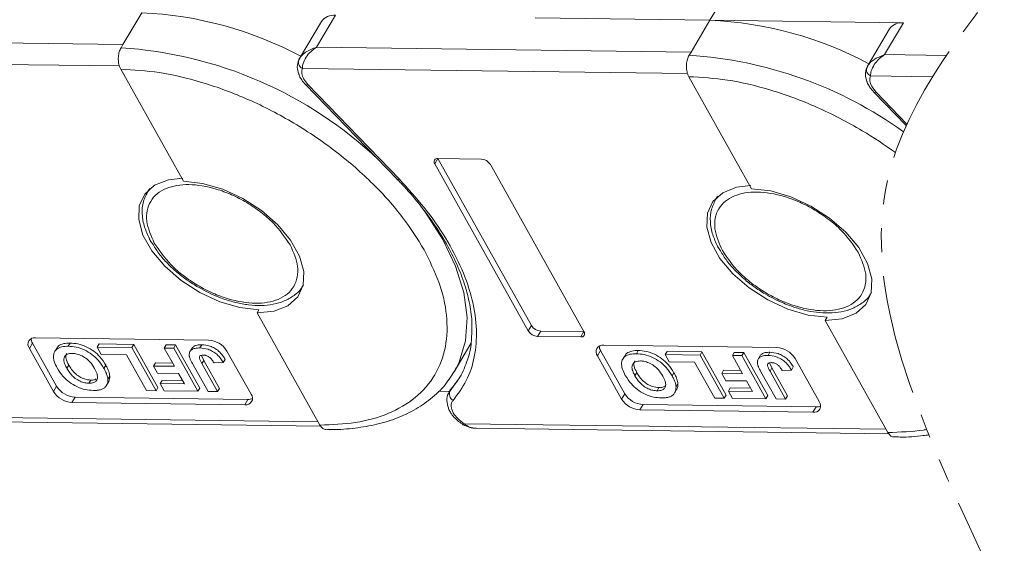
# Model space of a CAD drawing. Header units: millimetres. Extents: x 3199 to 4123, y -210 to 442.
# Tile 29 of 39: x 3753 to 3818, y 251 to 287. Entities that reach past the tile are written whole.
import ezdxf

# ---------------------------------------------------------------- set-up
doc = ezdxf.new("R2010")
doc.units = ezdxf.units.MM
doc.linetypes.add('PHANTOM2', pattern=[31.75, 15.875, -3.175, 3.175, -3.175, 3.175, -3.175])

msp = doc.modelspace()

# ---------------------------------------------------------------- linework, layer by layer
at = {"color": 7, "linetype": 'Continuous', "lineweight": 15}
for p, q in [((3798.813, 286.539), (3800.066, 288.644)), ((3761.258, 287.034), (3760.006, 284.929)), ((3773.136, 286.463), (3771.673, 284.006)), ((3772.804, 284.761), (3774.056, 286.865)), ((3787.265, 286.691), (3798.813, 286.539)), ((3798.813, 286.539), (3797.56, 284.434)), ((3811.611, 286.37), (3798.813, 286.539)), ((3810.69, 285.968), (3809.228, 283.511)), ((3810.358, 284.265), (3811.611, 286.37)), ((3760.006, 284.929), (3735.249, 285.256)), ((3760.006, 284.929), (3759.88, 284.719)), ((3797.56, 284.434), (3772.804, 284.761)), ((3797.56, 284.434), (3797.435, 284.224)), ((3734.318, 283.854), (3759.775, 283.518)), ((3771.693, 284.039), (3771.597, 283.79)), ((3814.445, 284.211), (3810.358, 284.265)), ((3759.862, 283.305), (3764.01, 275.895)), ((3771.872, 283.359), (3797.33, 283.023)), ((3809.248, 283.543), (3809.151, 283.295)), ((3772.234, 282.287), (3771.959, 282.65)), ((3797.416, 282.81), (3801.564, 275.4)), ((3809.427, 282.863), (3813.532, 282.809)), ((3772.084, 282.29), (3778.128, 276.04)), ((3778.279, 276.037), (3772.234, 282.287)), ((3809.789, 281.792), (3809.514, 282.155)), ((3809.638, 281.795), (3811.784, 279.576)), ((3811.831, 279.68), (3809.789, 281.792)), ((3780.621, 277.055), (3780.83, 277.406)), ((3783.688, 277.368), (3780.83, 277.406)), ((3780.83, 277.406), (3787.013, 266.362)), ((3780.621, 277.055), (3786.804, 266.011)), ((3790.478, 265.963), (3784.295, 277.006)), ((3778.117, 276.036), (3778.258, 275.895)), ((3761.737, 275.374), (3761.621, 275.179)), ((3761.662, 275.244), (3761.788, 275.417)), ((3761.621, 275.179), (3761.662, 275.244)), ((3799.292, 274.878), (3799.176, 274.684)), ((3799.176, 274.684), (3799.216, 274.749)), ((3799.216, 274.749), (3799.342, 274.922)), ((3771.933, 269.041), (3771.884, 268.963)), ((3809.488, 268.546), (3809.438, 268.468)), ((3769.001, 267.413), (3768.876, 267.203)), ((3768.876, 267.203), (3773.025, 259.793)), ((3806.556, 266.918), (3806.431, 266.707)), ((3786.804, 266.011), (3787.013, 266.362)), ((3806.431, 266.707), (3810.579, 259.297)), ((3765.668, 265.406), (3754.238, 265.557)), ((3787.412, 265.65), (3787.621, 266.001)), ((3787.412, 265.65), (3790.269, 265.612)), ((3787.621, 266.001), (3790.478, 265.963)), ((3790.269, 265.612), (3790.478, 265.963)), ((3753.821, 264.855), (3754.03, 265.206)), ((3754.03, 265.206), (3755.625, 262.356)), ((3756.517, 265.209), (3756.391, 264.999)), ((3758.3, 264.937), (3758.426, 265.148)), ((3758.3, 264.937), (3758.566, 264.462)), ((3760.603, 264.907), (3758.3, 264.937)), ((3758.426, 265.148), (3760.728, 265.118)), ((3760.728, 265.118), (3760.603, 264.907)), ((3762.199, 262.057), (3760.603, 264.907)), ((3760.728, 265.118), (3762.324, 262.268)), ((3762.738, 264.879), (3762.864, 265.089)), ((3762.864, 265.089), (3763.492, 265.081)), ((3763.492, 265.081), (3763.366, 264.871)), ((3763.492, 265.081), (3765.087, 262.231)), ((3764.607, 264.916), (3764.481, 264.705)), ((3765.226, 265.095), (3765.1, 264.884)), ((3781.899, 263.3), (3783.015, 265.175)), ((3803.223, 264.911), (3791.793, 265.062)), ((3753.821, 264.855), (3755.416, 262.005)), ((3755.621, 264.859), (3755.496, 264.649)), ((3758.566, 264.462), (3760.241, 264.44)), ((3760.241, 264.44), (3761.571, 262.065)), ((3762.738, 264.879), (3763.413, 263.673)), ((3763.366, 264.871), (3762.738, 264.879)), ((3764.962, 262.021), (3763.366, 264.871)), ((3765.201, 264.396), (3765.352, 264.059)), ((3768.479, 261.833), (3766.883, 264.683)), ((3791.375, 264.36), (3791.584, 264.711)), ((3791.375, 264.36), (3792.971, 261.51)), ((3791.584, 264.711), (3793.18, 261.861)), ((3793.176, 264.364), (3793.05, 264.153)), ((3794.071, 264.714), (3793.946, 264.504)), ((3795.855, 264.442), (3795.98, 264.653)), ((3798.158, 264.412), (3795.855, 264.442)), ((3795.855, 264.442), (3796.121, 263.967)), ((3795.98, 264.653), (3798.283, 264.622)), ((3798.283, 264.622), (3798.158, 264.412)), ((3799.753, 261.562), (3798.158, 264.412)), ((3798.283, 264.622), (3799.878, 261.772)), ((3800.293, 264.384), (3800.418, 264.594)), ((3800.293, 264.384), (3800.968, 263.178)), ((3800.921, 264.375), (3800.293, 264.384)), ((3800.418, 264.594), (3801.046, 264.586)), ((3801.046, 264.586), (3800.921, 264.375)), ((3802.516, 261.525), (3800.921, 264.375)), ((3801.046, 264.586), (3802.642, 261.736)), ((3802.161, 264.421), (3802.036, 264.21)), ((3802.78, 264.599), (3802.655, 264.389)), ((3756.424, 263.75), (3756.298, 263.54)), ((3758.754, 263.534), (3758.879, 263.744)), ((3762.032, 263.691), (3762.157, 263.902)), ((3762.032, 263.691), (3762.298, 263.216)), ((3763.413, 263.673), (3762.032, 263.691)), ((3762.157, 263.902), (3763.294, 263.887)), ((3764.626, 263.808), (3765.632, 262.012)), ((3765.227, 263.848), (3765.352, 264.059)), ((3766.26, 262.004), (3765.227, 263.848)), ((3765.352, 264.059), (3766.385, 262.214)), ((3766.033, 263.892), (3766.641, 263.921)), ((3766.641, 263.921), (3766.766, 264.131)), ((3796.121, 263.967), (3797.795, 263.945)), ((3797.795, 263.945), (3799.125, 261.57)), ((3802.756, 263.901), (3802.907, 263.563)), ((3804.195, 263.426), (3804.321, 263.636)), ((3806.033, 261.338), (3804.438, 264.188)), ((3759.139, 263.022), (3759.013, 262.811)), ((3762.298, 263.216), (3763.679, 263.198)), ((3763.679, 263.198), (3764.068, 262.504)), ((3782.043, 263.557), (3781.899, 263.3)), ((3793.978, 263.255), (3793.853, 263.045)), ((3796.308, 263.039), (3796.433, 263.249)), ((3799.586, 263.196), (3799.711, 263.407)), ((3799.586, 263.196), (3799.852, 262.721)), ((3800.968, 263.178), (3799.586, 263.196)), ((3799.711, 263.407), (3800.848, 263.392)), ((3802.18, 263.313), (3803.186, 261.517)), ((3802.782, 263.353), (3802.907, 263.563)), ((3803.814, 261.508), (3802.782, 263.353)), ((3802.907, 263.563), (3803.939, 261.719)), ((3803.588, 263.397), (3804.195, 263.426)), ((3755.416, 262.005), (3755.625, 262.356)), ((3757.763, 262.551), (3757.888, 262.761)), ((3758.929, 262.421), (3759.054, 262.632)), ((3762.477, 262.525), (3762.602, 262.735)), ((3762.477, 262.525), (3762.743, 262.05)), ((3764.068, 262.504), (3762.477, 262.525)), ((3762.602, 262.735), (3763.948, 262.718)), ((3782.245, 262.904), (3781.628, 262.048)), ((3796.693, 262.527), (3796.568, 262.316)), ((3799.852, 262.721), (3801.234, 262.703)), ((3801.234, 262.703), (3801.622, 262.009)), ((3761.571, 262.065), (3762.199, 262.057)), ((3762.199, 262.057), (3762.324, 262.268)), ((3762.743, 262.05), (3764.962, 262.021)), ((3764.962, 262.021), (3765.087, 262.231)), ((3765.632, 262.012), (3766.26, 262.004)), ((3766.385, 262.214), (3766.26, 262.004)), ((3780.861, 262.023), (3781.595, 262.013)), ((3781.698, 262.186), (3781.56, 261.953)), ((3781.56, 261.953), (3781.628, 262.048)), ((3781.628, 262.048), (3781.757, 262.264)), ((3792.971, 261.51), (3793.18, 261.861)), ((3795.318, 262.056), (3795.443, 262.266)), ((3796.484, 261.926), (3796.609, 262.136)), ((3799.753, 261.562), (3799.878, 261.772)), ((3800.031, 262.03), (3800.157, 262.24)), ((3800.031, 262.03), (3800.297, 261.555)), ((3801.622, 262.009), (3800.031, 262.03)), ((3800.157, 262.24), (3801.503, 262.222)), ((3802.516, 261.525), (3802.642, 261.736)), ((3803.939, 261.719), (3803.814, 261.508)), ((3756.632, 261.282), (3756.84, 261.633)), ((3756.632, 261.282), (3768.061, 261.131)), ((3756.84, 261.633), (3768.27, 261.482)), ((3768.061, 261.131), (3768.27, 261.482)), ((3794.186, 260.787), (3794.395, 261.137)), ((3794.395, 261.137), (3805.825, 260.987)), ((3799.125, 261.57), (3799.753, 261.562)), ((3800.297, 261.555), (3802.516, 261.525)), ((3803.186, 261.517), (3803.814, 261.508)), ((3772.905, 260.006), (3745.001, 260.374)), ((3794.186, 260.787), (3805.616, 260.636)), ((3805.616, 260.636), (3805.825, 260.987)), ((3745.793, 260.071), (3773.089, 259.711)), ((3782.495, 259.809), (3782.496, 259.809)), ((3810.459, 259.511), (3782.556, 259.879)), ((3783.347, 259.576), (3810.644, 259.216))]:
    msp.add_line(p, q, dxfattribs=at)
at = {"color": 7, "linetype": 'Continuous', "lineweight": 15, "flags": 128}
for points in [[(3772.084, 282.29), (3772.094, 282.282), (3772.129, 282.27), (3772.177, 282.271), (3772.234, 282.287)], [(3809.638, 281.795), (3809.648, 281.787), (3809.684, 281.774), (3809.731, 281.776), (3809.789, 281.792)], [(3769.001, 267.413), (3767.739, 267.555), (3766.408, 267.941), (3765.087, 268.55), (3763.852, 269.344), (3762.775, 270.279), (3761.918, 271.301), (3761.331, 272.348), (3761.049, 273.362), (3761.088, 274.282), (3761.445, 275.056), (3762.1, 275.638), (3763.014, 275.995), (3763.967, 276.105)], [(3778.128, 276.04), (3778.138, 276.032), (3778.174, 276.019), (3778.221, 276.021), (3778.279, 276.037)], [(3764.01, 275.895), (3765.272, 275.753), (3766.603, 275.367), (3767.924, 274.758), (3769.159, 273.964), (3770.237, 273.029), (3771.094, 272.007), (3771.68, 270.96), (3771.962, 269.946), (3771.924, 269.026), (3771.567, 268.252), (3770.912, 267.67), (3769.997, 267.313), (3768.876, 267.203)], [(3806.556, 266.918), (3805.294, 267.06), (3803.963, 267.446), (3802.642, 268.054), (3801.407, 268.849), (3800.329, 269.784), (3799.472, 270.805), (3798.886, 271.853), (3798.604, 272.867), (3798.642, 273.787), (3798.999, 274.561), (3799.654, 275.143), (3800.569, 275.5), (3801.521, 275.61)], [(3801.564, 275.4), (3802.827, 275.258), (3804.157, 274.871), (3805.479, 274.263), (3806.714, 273.468), (3807.791, 272.533), (3808.648, 271.512), (3809.235, 270.464), (3809.517, 269.451), (3809.478, 268.531), (3809.121, 267.757), (3808.466, 267.175), (3807.552, 266.818), (3806.431, 266.707)], [(3779.834, 274.077), (3780.009, 273.838), (3781.148, 272.062), (3781.996, 270.289), (3782.536, 268.557), (3782.756, 266.899), (3782.654, 265.351), (3782.229, 263.943), (3782.043, 263.557)]]:
    msp.add_lwpolyline(points, dxfattribs=at)
at = {"color": 7, "linetype": 'Continuous', "lineweight": 15}
for centre, radius, start, end in [((3760.182, 262.478), 24.579, 61.88911, 87.49099), ((3773.929, 285.902), 0.971, 82.44401, 144.7291), ((3797.737, 261.983), 24.579, 61.88911, 87.49099), ((3811.483, 285.407), 0.971, 82.44401, 144.7291), ((3758.193, 257.586), 27.185, 46.54173, 86.44117), ((3772.048, 283.766), 0.444, 155.44234, 246.7351), ((3795.747, 257.091), 27.185, 54.31473, 86.44117), ((3809.602, 283.271), 0.444, 155.44234, 246.7351), ((3780.792, 277.191), 0.218, 80.0385, 218.45582), ((3783.643, 276.601), 0.768, 31.84726, 86.63631), ((3787.666, 266.768), 0.768, 211.84726, 266.63631), ((3754.163, 265.127), 0.437, 80.0385, 218.45582), ((3787.457, 266.417), 0.768, 211.84726, 266.63631), ((3790.307, 265.827), 0.218, 260.0385, 38.45582), ((3754.574, 265.537), 0.637, 183.53369, 211.34635), ((3765.578, 263.872), 1.537, 31.84726, 86.63631), ((3791.717, 264.631), 0.437, 80.0385, 218.45582), ((3792.128, 265.042), 0.637, 183.53369, 211.34635), ((3803.132, 263.377), 1.537, 31.84726, 86.63631), ((3756.931, 263.167), 1.537, 211.84726, 266.63631), ((3756.722, 262.816), 1.537, 211.84726, 266.63631), ((3768.137, 261.561), 0.437, 260.0385, 38.45582), ((3782.077, 261.845), 0.492, 155.65034, 240.17569), ((3794.485, 262.672), 1.537, 211.84726, 266.63631), ((3768.302, 262.118), 0.637, 267.14035, 294.94614), ((3794.276, 262.321), 1.537, 211.84726, 266.63631), ((3805.691, 261.066), 0.437, 260.0385, 38.45582), ((3805.856, 261.623), 0.637, 267.14035, 294.94614), ((3782.371, 259.976), 0.209, 306.81124, 332.44808)]:
    msp.add_arc(centre, radius, start, end, dxfattribs=at)
at = {"color": 3, "linetype": 'PHANTOM2', "lineweight": 9, "ltscale": 0.5}
for points in [[(3824.81, 326.959), (3828.977, 306.72), (3810.563, 276.033), (3816.7, 251.483)], [(3833.607, 326.593), (3837.775, 306.354), (3819.36, 275.667), (3825.497, 251.117)]]:
    msp.add_spline(points, degree=3, dxfattribs=at)
at = {"color": 7, "linetype": 'Continuous', "lineweight": 15}
for points, knots in [([(3759.88, 284.719), (3759.838, 284.632), (3759.753, 284.459), (3759.696, 284.126), (3759.703, 283.786), (3759.765, 283.502), (3759.834, 283.361), (3759.862, 283.305)], [0, 0, 0, 0, 0.214694, 0.429388, 0.644082, 0.858775, 1, 1, 1, 1]), ([(3771.644, 283.951), (3771.688, 284.023), (3771.785, 284.184), (3772.149, 284.504), (3772.547, 284.66), (3772.804, 284.761)], [0, 0, 0, 0, 0.227063, 0.501587, 1, 1, 1, 1]), ([(3772.804, 284.761), (3772.671, 284.666), (3772.406, 284.478), (3772.1, 284.099), (3771.898, 283.695), (3771.88, 283.466), (3771.872, 283.359)], [0, 0, 0, 0, 0.2511309, 0.5018046, 0.7656407, 1, 1, 1, 1]), ([(3771.631, 283.921), (3771.579, 283.764), (3771.479, 283.458), (3771.583, 283.142), (3771.633, 282.989)], [0, 0, 0, 0, 0.516064, 1, 1, 1, 1]), ([(3797.435, 284.224), (3797.392, 284.137), (3797.307, 283.963), (3797.251, 283.63), (3797.258, 283.291), (3797.32, 283.006), (3797.389, 282.865), (3797.416, 282.81)], [0, 0, 0, 0, 0.214694, 0.429388, 0.644082, 0.858775, 1, 1, 1, 1]), ([(3809.198, 283.456), (3809.242, 283.528), (3809.34, 283.689), (3809.704, 284.008), (3810.102, 284.165), (3810.358, 284.265)], [0, 0, 0, 0, 0.227063, 0.501587, 1, 1, 1, 1]), ([(3810.358, 284.265), (3810.226, 284.171), (3809.961, 283.983), (3809.655, 283.604), (3809.453, 283.199), (3809.435, 282.971), (3809.427, 282.863)], [0, 0, 0, 0, 0.251131, 0.501805, 0.765641, 1, 1, 1, 1]), ([(3759.862, 283.305), (3760.705, 283.256), (3762.441, 283.155), (3765.318, 282.468), (3768.339, 281.351), (3771.349, 279.794), (3774.153, 277.891), (3776.576, 275.768), (3778.552, 273.567), (3779.469, 272.089), (3779.914, 271.371)], [0, 0, 0, 0, 0.116516, 0.2400113, 0.3686408, 0.5, 0.6313592, 0.7599887, 0.883484, 1, 1, 1, 1]), ([(3809.186, 283.426), (3809.134, 283.268), (3809.033, 282.963), (3809.137, 282.647), (3809.188, 282.494)], [0, 0, 0, 0, 0.516064, 1, 1, 1, 1]), ([(3771.633, 282.989), (3771.637, 282.969), (3771.661, 282.851), (3771.738, 282.742), (3771.802, 282.651)], [0, 0, 0, 0, 0.163984, 1, 1, 1, 1]), ([(3771.802, 282.651), (3771.813, 282.631), (3771.881, 282.503), (3771.992, 282.389), (3772.086, 282.292)], [0, 0, 0, 0, 0.153528, 1, 1, 1, 1]), ([(3797.416, 282.81), (3798.259, 282.761), (3799.995, 282.66), (3802.872, 281.973), (3805.894, 280.856), (3808.678, 279.416), (3810.363, 278.304), (3811.069, 277.79)], [0, 0, 0, 0, 0.116516, 0.2400113, 0.3686408, 0.5, 0.6019805, 0.6019805, 0.6019805, 0.6019805]), ([(3809.188, 282.494), (3809.191, 282.474), (3809.215, 282.356), (3809.292, 282.247), (3809.357, 282.155)], [0, 0, 0, 0, 0.163984, 1, 1, 1, 1]), ([(3809.357, 282.155), (3809.367, 282.136), (3809.436, 282.008), (3809.547, 281.893), (3809.64, 281.796)], [0, 0, 0, 0, 0.153528, 1, 1, 1, 1]), ([(3781.832, 261.418), (3782.146, 261.842), (3782.786, 262.706), (3783.298, 264.289), (3783.444, 266.075), (3783.164, 268.029), (3782.471, 270.076), (3781.391, 272.137), (3780.006, 274.147), (3778.848, 275.414), (3778.279, 276.037)], [0, 0, 0, 0, 0.11979, 0.243937, 0.371168, 0.5, 0.628832, 0.756063, 0.88021, 1, 1, 1, 1]), ([(3762.078, 271.818), (3761.862, 272.311), (3761.53, 273.068), (3761.579, 273.973), (3761.807, 274.592), (3762.242, 275.092), (3763.022, 275.551), (3764.321, 275.773), (3765.89, 275.513), (3767.2, 275.026), (3768.204, 274.508), (3769.135, 273.873), (3770.206, 272.953), (3770.723, 272.194), (3771.059, 271.7)], [0, 0, 0, 0, 0.119728, 0.18418, 0.25, 0.31582, 0.380272, 0.5, 0.619728, 0.68418, 0.75, 0.81582, 0.880272, 1, 1, 1, 1]), ([(3778.258, 275.895), (3778.326, 275.827), (3778.803, 275.35), (3779.583, 274.419), (3780.575, 273.107), (3781.418, 271.761), (3782.106, 270.408), (3782.625, 269.064), (3782.957, 267.75), (3783.112, 266.591), (3783.067, 265.912), (3783.048, 265.627)], [0, 0, 0, 0, 0.0201869, 0.1413776, 0.2651868, 0.3907127, 0.5174507, 0.6452429, 0.7742851, 0.905255, 1, 1, 1, 1]), ([(3761.679, 275.247), (3761.557, 275.024), (3761.304, 274.563), (3761.25, 273.736), (3761.39, 272.902), (3761.644, 272.355), (3761.763, 272.098)], [0, 0, 0, 0, 0.247399, 0.513174, 0.771653, 1, 1, 1, 1]), ([(3799.233, 274.751), (3799.112, 274.529), (3798.859, 274.068), (3798.805, 273.241), (3798.944, 272.407), (3799.198, 271.86), (3799.317, 271.603)], [0, 0, 0, 0, 0.247399, 0.513174, 0.771653, 1, 1, 1, 1]), ([(3799.633, 271.323), (3799.417, 271.815), (3799.084, 272.572), (3799.133, 273.478), (3799.362, 274.097), (3799.796, 274.596), (3800.577, 275.056), (3801.876, 275.277), (3803.444, 275.018), (3804.755, 274.531), (3805.759, 274.013), (3806.69, 273.378), (3807.76, 272.458), (3808.277, 271.698), (3808.613, 271.205)], [0, 0, 0, 0, 0.119728, 0.18418, 0.25, 0.31582, 0.380272, 0.5, 0.619728, 0.68418, 0.75, 0.81582, 0.880272, 1, 1, 1, 1]), ([(3761.763, 272.098), (3761.769, 272.082), (3761.81, 271.98), (3761.884, 271.881), (3761.946, 271.798)], [0, 0, 0, 0, 0.164732, 1, 1, 1, 1]), ([(3761.946, 271.798), (3762.081, 271.575), (3762.358, 271.116), (3762.908, 270.503), (3763.51, 269.935), (3764.155, 269.419), (3764.648, 269.109), (3764.897, 268.952)], [0, 0, 0, 0, 0.208868, 0.428909, 0.601569, 0.798491, 1, 1, 1, 1]), ([(3771.059, 271.7), (3771.275, 271.208), (3771.607, 270.451), (3771.558, 269.546), (3771.329, 268.926), (3770.895, 268.427), (3770.114, 267.967), (3768.815, 267.746), (3767.247, 268.005), (3765.936, 268.492), (3764.932, 269.011), (3764.002, 269.645), (3762.931, 270.565), (3762.414, 271.325), (3762.078, 271.818)], [0, 0, 0, 0, 0.119728, 0.18418, 0.25, 0.31582, 0.380272, 0.5, 0.619728, 0.68418, 0.75, 0.81582, 0.880272, 1, 1, 1, 1]), ([(3799.317, 271.603), (3799.324, 271.586), (3799.364, 271.485), (3799.438, 271.386), (3799.5, 271.303)], [0, 0, 0, 0, 0.164732, 1, 1, 1, 1]), ([(3779.914, 271.371), (3780.271, 270.655), (3781.008, 269.179), (3781.485, 266.998), (3781.422, 264.907), (3780.722, 263.051), (3779.425, 261.55), (3777.618, 260.497), (3775.473, 259.876), (3773.825, 259.82), (3773.025, 259.793)], [0, 0, 0, 0, 0.116516, 0.240011, 0.368641, 0.5, 0.631359, 0.759989, 0.883484, 1, 1, 1, 1]), ([(3799.5, 271.303), (3799.635, 271.08), (3799.913, 270.621), (3800.463, 270.007), (3801.065, 269.439), (3801.71, 268.924), (3802.202, 268.613), (3802.452, 268.456)], [0, 0, 0, 0, 0.208868, 0.428909, 0.601569, 0.798491, 1, 1, 1, 1]), ([(3808.613, 271.205), (3808.829, 270.713), (3809.161, 269.956), (3809.112, 269.05), (3808.884, 268.431), (3808.449, 267.932), (3807.669, 267.472), (3806.37, 267.251), (3804.801, 267.51), (3803.491, 267.997), (3802.487, 268.515), (3801.556, 269.15), (3800.485, 270.07), (3799.969, 270.829), (3799.633, 271.323)], [0, 0, 0, 0, 0.119728, 0.18418, 0.25, 0.31582, 0.380272, 0.5, 0.619728, 0.68418, 0.75, 0.81582, 0.880272, 1, 1, 1, 1]), ([(3764.897, 268.952), (3765.306, 268.729), (3765.879, 268.417), (3766.751, 268.086), (3767.482, 267.869), (3768.325, 267.716), (3769.157, 267.671), (3769.956, 267.751), (3770.701, 267.964), (3771.338, 268.346), (3771.749, 268.689), (3771.859, 268.937), (3771.867, 268.956)], [0, 0, 0, 0, 0.15333, 0.21491, 0.3157, 0.417944, 0.525586, 0.636129, 0.749419, 0.866255, 0.989699, 1, 1, 1, 1]), ([(3802.452, 268.456), (3802.86, 268.234), (3803.433, 267.922), (3804.305, 267.591), (3805.037, 267.373), (3805.879, 267.221), (3806.711, 267.176), (3807.511, 267.255), (3808.255, 267.469), (3808.893, 267.851), (3809.303, 268.194), (3809.413, 268.442), (3809.422, 268.461)], [0, 0, 0, 0, 0.1533304, 0.2149103, 0.3157002, 0.4179442, 0.5255855, 0.6361286, 0.749419, 0.8662554, 0.9896987, 1, 1, 1, 1]), ([(3783.048, 265.627), (3783.045, 265.506), (3783.034, 264.956), (3782.793, 264.053), (3782.357, 262.979), (3781.867, 262.384), (3781.641, 262.109)], [0, 0, 0, 0, 0.086624, 0.393105, 0.718747, 1, 1, 1, 1]), ([(3755.663, 263.562), (3755.59, 263.705), (3755.444, 263.992), (3755.382, 264.417), (3755.524, 264.756), (3755.853, 264.954), (3756.171, 264.997), (3756.357, 264.999), (3756.391, 264.999)], [0, 0, 0, 0, 0.191632, 0.384748, 0.597539, 0.779434, 0.95988, 1, 1, 1, 1]), ([(3755.646, 264.846), (3755.659, 264.885), (3755.709, 265.03), (3755.987, 265.16), (3756.296, 265.208), (3756.483, 265.209), (3756.517, 265.209)], [0, 0, 0, 0, 0.142638, 0.530129, 0.914533, 1, 1, 1, 1]), ([(3756.391, 264.999), (3756.561, 264.988), (3756.902, 264.966), (3757.46, 264.774), (3757.967, 264.468), (3758.432, 264.044), (3758.635, 263.722), (3758.754, 263.534)], [0, 0, 0, 0, 0.192376, 0.386627, 0.570921, 0.749918, 1, 1, 1, 1]), ([(3756.517, 265.209), (3756.686, 265.198), (3757.027, 265.176), (3757.585, 264.985), (3758.092, 264.678), (3758.558, 264.254), (3758.761, 263.932), (3758.879, 263.744)], [0, 0, 0, 0, 0.192376, 0.386627, 0.570921, 0.749918, 1, 1, 1, 1]), ([(3764.62, 264.907), (3764.638, 264.932), (3764.695, 265.017), (3764.912, 265.083), (3765.117, 265.09), (3765.226, 265.095)], [0, 0, 0, 0, 0.168914, 0.56305, 1, 1, 1, 1]), ([(3765.226, 265.095), (3765.401, 265.08), (3765.673, 265.058), (3766.068, 264.88), (3766.372, 264.66), (3766.605, 264.398), (3766.718, 264.212), (3766.766, 264.131)], [0, 0, 0, 0, 0.294754, 0.457598, 0.620446, 0.836095, 1, 1, 1, 1]), ([(3756.659, 264.524), (3756.541, 264.515), (3756.315, 264.498), (3756.134, 264.326), (3756.082, 264.082), (3756.157, 263.811), (3756.257, 263.619), (3756.298, 263.54)], [0, 0, 0, 0, 0.223014, 0.426715, 0.599743, 0.8345, 1, 1, 1, 1]), ([(3756.424, 263.75), (3756.353, 263.893), (3756.238, 264.127), (3756.208, 264.398), (3756.274, 264.489), (3756.297, 264.519)], [0, 0, 0, 0, 0.510506, 0.835715, 1, 1, 1, 1]), ([(3758.136, 263.523), (3758.046, 263.668), (3757.899, 263.905), (3757.567, 264.211), (3757.231, 264.405), (3756.912, 264.509), (3756.734, 264.519), (3756.659, 264.524)], [0, 0, 0, 0, 0.300079, 0.491507, 0.683928, 0.866896, 1, 1, 1, 1]), ([(3764.394, 264.349), (3764.391, 264.434), (3764.384, 264.603), (3764.534, 264.78), (3764.782, 264.875), (3764.99, 264.881), (3765.1, 264.884)], [0, 0, 0, 0, 0.249405, 0.499779, 0.737005, 1, 1, 1, 1]), ([(3764.626, 263.808), (3764.606, 263.844), (3764.567, 263.915), (3764.517, 264.014), (3764.475, 264.105), (3764.442, 264.187), (3764.411, 264.269), (3764.4, 264.323), (3764.394, 264.349)], [0, 0, 0, 0, 0.195253, 0.390637, 0.541833, 0.693381, 0.846202, 1, 1, 1, 1]), ([(3765.326, 264.41), (3765.271, 264.408), (3765.184, 264.405), (3765.094, 264.361), (3765.053, 264.294), (3765.079, 264.12), (3765.162, 263.967), (3765.227, 263.848)], [0, 0, 0, 0, 0.18477, 0.299721, 0.415218, 0.548197, 1, 1, 1, 1]), ([(3765.1, 264.884), (3765.275, 264.87), (3765.547, 264.848), (3765.942, 264.669), (3766.247, 264.449), (3766.48, 264.187), (3766.592, 264.001), (3766.641, 263.921)], [0, 0, 0, 0, 0.294754, 0.457598, 0.620446, 0.836095, 1, 1, 1, 1]), ([(3765.75, 264.248), (3765.725, 264.267), (3765.675, 264.304), (3765.594, 264.349), (3765.512, 264.381), (3765.44, 264.399), (3765.378, 264.408), (3765.343, 264.409), (3765.326, 264.41)], [0, 0, 0, 0, 0.189934, 0.385839, 0.560405, 0.742121, 0.870181, 1, 1, 1, 1]), ([(3793.217, 263.066), (3793.145, 263.21), (3792.999, 263.497), (3792.936, 263.922), (3793.078, 264.261), (3793.408, 264.459), (3793.726, 264.502), (3793.912, 264.503), (3793.946, 264.504)], [0, 0, 0, 0, 0.191632, 0.384748, 0.597539, 0.779434, 0.95988, 1, 1, 1, 1]), ([(3793.201, 264.351), (3793.214, 264.39), (3793.264, 264.535), (3793.542, 264.665), (3793.851, 264.713), (3794.037, 264.714), (3794.071, 264.714)], [0, 0, 0, 0, 0.1426385, 0.5301285, 0.9145334, 1, 1, 1, 1]), ([(3793.946, 264.504), (3794.116, 264.493), (3794.457, 264.471), (3795.014, 264.279), (3795.521, 263.973), (3795.987, 263.548), (3796.19, 263.226), (3796.308, 263.039)], [0, 0, 0, 0, 0.192376, 0.386627, 0.570921, 0.749918, 1, 1, 1, 1]), ([(3794.071, 264.714), (3794.241, 264.703), (3794.582, 264.681), (3795.139, 264.489), (3795.647, 264.183), (3796.112, 263.759), (3796.315, 263.437), (3796.433, 263.249)], [0, 0, 0, 0, 0.192376, 0.386627, 0.570921, 0.749918, 1, 1, 1, 1]), ([(3801.948, 263.854), (3801.945, 263.939), (3801.939, 264.108), (3802.088, 264.285), (3802.336, 264.38), (3802.545, 264.386), (3802.655, 264.389)], [0, 0, 0, 0, 0.249405, 0.499779, 0.737005, 1, 1, 1, 1]), ([(3802.175, 264.412), (3802.192, 264.437), (3802.25, 264.522), (3802.466, 264.587), (3802.672, 264.595), (3802.78, 264.599)], [0, 0, 0, 0, 0.168914, 0.56305, 1, 1, 1, 1]), ([(3802.655, 264.389), (3802.83, 264.375), (3803.102, 264.353), (3803.497, 264.174), (3803.801, 263.954), (3804.034, 263.692), (3804.147, 263.506), (3804.195, 263.426)], [0, 0, 0, 0, 0.294754, 0.457598, 0.620446, 0.836095, 1, 1, 1, 1]), ([(3802.78, 264.599), (3802.955, 264.585), (3803.227, 264.563), (3803.622, 264.384), (3803.926, 264.165), (3804.16, 263.902), (3804.272, 263.716), (3804.321, 263.636)], [0, 0, 0, 0, 0.294754, 0.457598, 0.620446, 0.836095, 1, 1, 1, 1]), ([(3757.888, 262.761), (3757.747, 262.774), (3757.51, 262.796), (3757.151, 262.961), (3756.845, 263.18), (3756.6, 263.456), (3756.48, 263.657), (3756.424, 263.75)], [0, 0, 0, 0, 0.243708, 0.411455, 0.579081, 0.803429, 1, 1, 1, 1]), ([(3758.879, 263.744), (3758.899, 263.709), (3758.938, 263.638), (3758.989, 263.531), (3759.037, 263.424), (3759.081, 263.303), (3759.123, 263.167), (3759.133, 263.07), (3759.139, 263.022)], [0, 0, 0, 0, 0.144333, 0.288896, 0.43326, 0.578073, 0.787796, 1, 1, 1, 1]), ([(3766.033, 263.892), (3766.022, 263.91), (3766, 263.946), (3765.965, 263.999), (3765.928, 264.052), (3765.882, 264.112), (3765.827, 264.179), (3765.776, 264.225), (3765.75, 264.248)], [0, 0, 0, 0, 0.146273, 0.292648, 0.438947, 0.585584, 0.790322, 1, 1, 1, 1]), ([(3794.213, 264.029), (3794.095, 264.02), (3793.869, 264.003), (3793.689, 263.831), (3793.636, 263.587), (3793.711, 263.315), (3793.812, 263.124), (3793.853, 263.045)], [0, 0, 0, 0, 0.223014, 0.426715, 0.599743, 0.8345, 1, 1, 1, 1]), ([(3793.978, 263.255), (3793.908, 263.398), (3793.792, 263.632), (3793.762, 263.903), (3793.829, 263.993), (3793.851, 264.024)], [0, 0, 0, 0, 0.510506, 0.835715, 1, 1, 1, 1]), ([(3795.691, 263.028), (3795.601, 263.173), (3795.453, 263.41), (3795.121, 263.715), (3794.785, 263.91), (3794.467, 264.013), (3794.288, 264.024), (3794.213, 264.029)], [0, 0, 0, 0, 0.300079, 0.491507, 0.683928, 0.866896, 1, 1, 1, 1]), ([(3802.18, 263.313), (3802.161, 263.349), (3802.122, 263.42), (3802.072, 263.519), (3802.029, 263.609), (3801.997, 263.691), (3801.966, 263.774), (3801.954, 263.827), (3801.948, 263.854)], [0, 0, 0, 0, 0.195253, 0.390637, 0.541833, 0.693381, 0.846202, 1, 1, 1, 1]), ([(3802.88, 263.914), (3802.826, 263.913), (3802.738, 263.91), (3802.649, 263.866), (3802.608, 263.798), (3802.633, 263.625), (3802.717, 263.471), (3802.782, 263.353)], [0, 0, 0, 0, 0.18477, 0.299721, 0.415218, 0.548197, 1, 1, 1, 1]), ([(3803.304, 263.753), (3803.28, 263.771), (3803.23, 263.809), (3803.149, 263.854), (3803.067, 263.885), (3802.995, 263.904), (3802.932, 263.913), (3802.898, 263.914), (3802.88, 263.914)], [0, 0, 0, 0, 0.189934, 0.385839, 0.560405, 0.742121, 0.870181, 1, 1, 1, 1]), ([(3803.588, 263.397), (3803.577, 263.415), (3803.555, 263.451), (3803.52, 263.504), (3803.483, 263.557), (3803.437, 263.617), (3803.382, 263.684), (3803.33, 263.73), (3803.304, 263.753)], [0, 0, 0, 0, 0.146273, 0.292648, 0.438947, 0.585584, 0.790322, 1, 1, 1, 1]), ([(3758.037, 262.076), (3757.867, 262.087), (3757.526, 262.109), (3756.967, 262.305), (3756.456, 262.614), (3755.987, 263.045), (3755.782, 263.372), (3755.663, 263.562)], [0, 0, 0, 0, 0.190951, 0.383806, 0.567202, 0.749158, 1, 1, 1, 1]), ([(3756.298, 263.54), (3756.387, 263.395), (3756.531, 263.162), (3756.85, 262.862), (3757.167, 262.675), (3757.486, 262.569), (3757.672, 262.557), (3757.763, 262.551)], [0, 0, 0, 0, 0.30115, 0.485556, 0.671153, 0.838464, 1, 1, 1, 1]), ([(3757.763, 262.551), (3757.873, 262.557), (3758.074, 262.569), (3758.262, 262.702), (3758.349, 262.898), (3758.309, 263.184), (3758.198, 263.403), (3758.136, 263.523)], [0, 0, 0, 0, 0.206921, 0.375523, 0.544118, 0.748218, 1, 1, 1, 1]), ([(3758.754, 263.534), (3758.773, 263.498), (3758.813, 263.427), (3758.864, 263.32), (3758.912, 263.214), (3758.956, 263.093), (3758.997, 262.956), (3759.008, 262.86), (3759.013, 262.811)], [0, 0, 0, 0, 0.144333, 0.288896, 0.43326, 0.578073, 0.787796, 1, 1, 1, 1]), ([(3759.139, 263.022), (3759.138, 262.958), (3759.136, 262.83), (3759.096, 262.704), (3759.059, 262.643), (3759.053, 262.632)], [0, 0, 0, 0, 0.448018, 0.906469, 1, 1, 1, 1]), ([(3773.422, 259.509), (3773.556, 259.503), (3774.228, 259.473), (3775.37, 259.571), (3776.826, 259.815), (3778.178, 260.237), (3779.415, 260.828), (3780.51, 261.604), (3781.425, 262.518), (3781.844, 263.247), (3782.044, 263.593)], [0, 0, 0, 0, 0.03358, 0.168289, 0.304412, 0.441929, 0.581138, 0.722767, 0.86828, 1, 1, 1, 1]), ([(3795.591, 261.58), (3795.422, 261.591), (3795.08, 261.613), (3794.522, 261.81), (3794.011, 262.119), (3793.542, 262.55), (3793.336, 262.877), (3793.217, 263.066)], [0, 0, 0, 0, 0.190951, 0.383806, 0.567202, 0.749158, 1, 1, 1, 1]), ([(3793.853, 263.045), (3793.942, 262.9), (3794.085, 262.667), (3794.405, 262.367), (3794.721, 262.18), (3795.041, 262.074), (3795.226, 262.062), (3795.318, 262.056)], [0, 0, 0, 0, 0.30115, 0.485556, 0.671153, 0.838464, 1, 1, 1, 1]), ([(3795.443, 262.266), (3795.302, 262.279), (3795.064, 262.3), (3794.706, 262.465), (3794.399, 262.684), (3794.155, 262.961), (3794.035, 263.161), (3793.978, 263.255)], [0, 0, 0, 0, 0.243708, 0.411455, 0.579081, 0.803429, 1, 1, 1, 1]), ([(3795.318, 262.056), (3795.428, 262.062), (3795.628, 262.074), (3795.817, 262.206), (3795.904, 262.402), (3795.864, 262.688), (3795.752, 262.907), (3795.691, 263.028)], [0, 0, 0, 0, 0.206921, 0.375523, 0.544118, 0.748218, 1, 1, 1, 1]), ([(3796.308, 263.039), (3796.328, 263.003), (3796.367, 262.932), (3796.419, 262.825), (3796.466, 262.719), (3796.51, 262.598), (3796.552, 262.461), (3796.563, 262.365), (3796.568, 262.316)], [0, 0, 0, 0, 0.144333, 0.288896, 0.43326, 0.578073, 0.787796, 1, 1, 1, 1]), ([(3796.433, 263.249), (3796.453, 263.214), (3796.493, 263.142), (3796.544, 263.036), (3796.591, 262.929), (3796.636, 262.808), (3796.677, 262.672), (3796.688, 262.575), (3796.693, 262.527)], [0, 0, 0, 0, 0.144333, 0.288896, 0.43326, 0.578073, 0.787796, 1, 1, 1, 1]), ([(3758.237, 262.836), (3758.206, 262.817), (3758.116, 262.763), (3757.979, 262.762), (3757.888, 262.761)], [0, 0, 0, 0, 0.342803, 1, 1, 1, 1]), ([(3759.013, 262.811), (3759.013, 262.748), (3759.012, 262.619), (3758.961, 262.477), (3758.901, 262.37), (3758.838, 262.296), (3758.761, 262.229), (3758.696, 262.195), (3758.662, 262.179)], [0, 0, 0, 0, 0.234577, 0.474616, 0.602394, 0.731366, 0.864712, 1, 1, 1, 1]), ([(3795.874, 262.382), (3795.819, 262.346), (3795.705, 262.273), (3795.532, 262.269), (3795.443, 262.266)], [0, 0, 0, 0, 0.489508, 1, 1, 1, 1]), ([(3796.568, 262.316), (3796.567, 262.253), (3796.567, 262.124), (3796.515, 261.981), (3796.455, 261.874), (3796.392, 261.8), (3796.316, 261.733), (3796.25, 261.7), (3796.217, 261.683)], [0, 0, 0, 0, 0.234577, 0.474616, 0.602394, 0.731366, 0.864712, 1, 1, 1, 1]), ([(3796.693, 262.527), (3796.692, 262.463), (3796.691, 262.335), (3796.65, 262.209), (3796.614, 262.148), (3796.607, 262.137)], [0, 0, 0, 0, 0.448018, 0.906469, 1, 1, 1, 1]), ([(3758.662, 262.179), (3758.632, 262.166), (3758.571, 262.14), (3758.47, 262.114), (3758.368, 262.094), (3758.262, 262.083), (3758.152, 262.075), (3758.075, 262.076), (3758.037, 262.076)], [0, 0, 0, 0, 0.173824, 0.348753, 0.509989, 0.671947, 0.83568, 1, 1, 1, 1]), ([(3781.67, 262.068), (3781.615, 262.008), (3781.449, 261.823), (3781.376, 261.397), (3781.473, 261.08), (3781.52, 260.927)], [0, 0, 0, 0, 0.2016979, 0.6151674, 1, 1, 1, 1]), ([(3796.217, 261.683), (3796.187, 261.67), (3796.126, 261.645), (3796.025, 261.619), (3795.922, 261.599), (3795.816, 261.587), (3795.706, 261.58), (3795.63, 261.58), (3795.591, 261.58)], [0, 0, 0, 0, 0.173824, 0.348753, 0.509989, 0.671947, 0.83568, 1, 1, 1, 1]), ([(3781.845, 260.596), (3781.806, 260.675), (3781.729, 260.833), (3781.697, 261.056), (3781.722, 261.26), (3781.795, 261.365), (3781.832, 261.418)], [0, 0, 0, 0, 0.249897, 0.499995, 0.749897, 1, 1, 1, 1]), ([(3781.52, 260.927), (3781.524, 260.91), (3781.544, 260.808), (3781.611, 260.713), (3781.667, 260.635)], [0, 0, 0, 0, 0.165591, 1, 1, 1, 1]), ([(3781.667, 260.635), (3781.684, 260.602), (3781.763, 260.453), (3782.045, 260.133), (3782.373, 259.902), (3782.58, 259.757)], [0, 0, 0, 0, 0.094328, 0.431919, 1, 1, 1, 1]), ([(3773.025, 259.793), (3773.074, 259.722), (3773.173, 259.58), (3773.319, 259.492), (3773.403, 259.504), (3773.422, 259.506)], [0, 0, 0, 0, 0.436265, 0.872529, 1, 1, 1, 1]), ([(3782.495, 259.809), (3782.638, 259.737), (3782.907, 259.602), (3783.206, 259.584), (3783.346, 259.576)], [0, 0, 0, 0, 0.529898, 1, 1, 1, 1]), ([(3782.556, 259.879), (3782.672, 259.791), (3782.907, 259.614), (3783.2, 259.593), (3783.348, 259.583)], [0, 0, 0, 0, 0.493606, 1, 1, 1, 1]), ([(3813.14, 259.497), (3813.068, 259.484), (3812.259, 259.355), (3811.379, 259.325), (3810.579, 259.297)], [0.8718491, 0.8718491, 0.8718491, 0.8718491, 0.883484, 1, 1, 1, 1]), ([(3810.579, 259.297), (3810.629, 259.227), (3810.727, 259.085), (3810.874, 258.996), (3810.957, 259.008), (3810.976, 259.011)], [0, 0, 0, 0, 0.436265, 0.872529, 1, 1, 1, 1]), ([(3810.976, 259.013), (3811.11, 259.007), (3811.783, 258.977), (3812.543, 259.043), (3813.158, 259.126), (3813.283, 259.145)], [0, 0, 0, 0, 0.0335802, 0.1682893, 0.2028026, 0.2028026, 0.2028026, 0.2028026])]:
    msp.add_open_spline(points, degree=3, knots=knots, dxfattribs=at)
for points in [[(3771.959, 282.65), (3771.9, 282.781), (3771.782, 283.043), (3771.842, 283.254), (3771.872, 283.359)], [(3809.514, 282.155), (3809.455, 282.286), (3809.336, 282.548), (3809.397, 282.758), (3809.427, 282.863)], [(3782.556, 259.879), (3782.407, 259.987), (3782.108, 260.201), (3781.933, 260.464), (3781.845, 260.596)]]:
    msp.add_open_spline(points, degree=3, dxfattribs=at)

doc.saveas('drawing.dxf')
